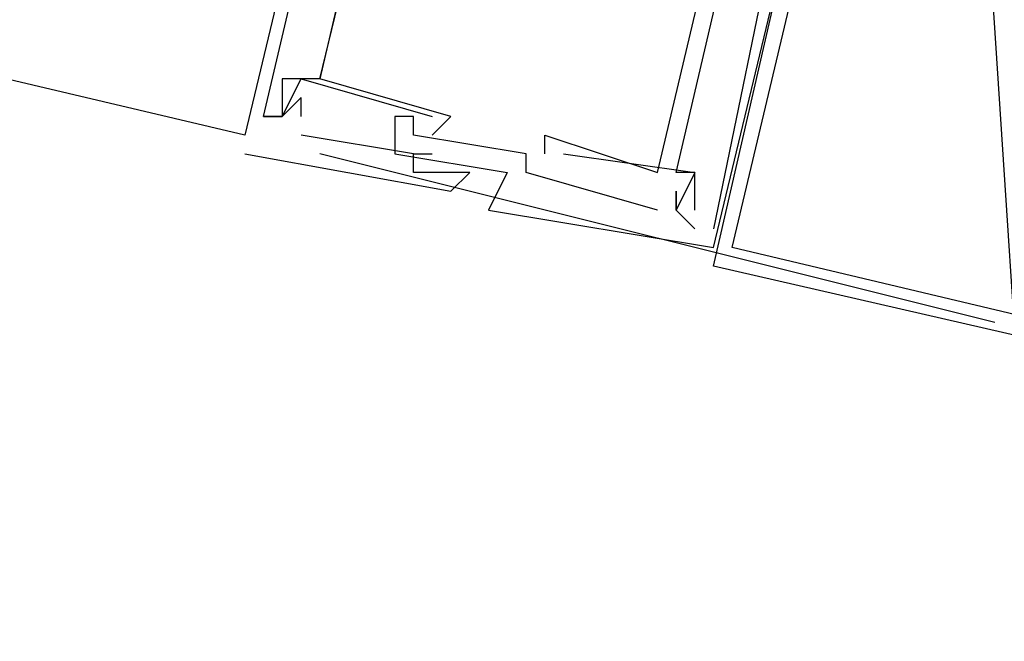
# Model space of a CAD drawing. Header units: feet. Extents: x -79 to 198, y -22 to 181.
# Tile 36 of 164: x 122.067 to 122.767, y 52.591 to 53.033. Entities that reach past the tile are written whole.
import ezdxf

# ---------------------------------------------------------------- set-up
doc = ezdxf.new("R2010")
doc.units = ezdxf.units.FT
doc.layers.add('A-LINEA', color=7, linetype='CONTINUOUS')

msp = doc.modelspace()

# ---------------------------------------------------------------- linework, layer by layer
at = {"layer": 'A-LINEA'}
for p, q in [((122.2267, 52.9511), (116.24, 54.3644)), ((122.3867, 53.6178), (122.2267, 52.9511)), ((122.3867, 53.6178), (122.2267, 52.9511)), ((122.3867, 53.6178), (122.2267, 52.9511)), ((122.7333, 53.4311), (123.0933, 47.9244)), ((122.2533, 52.9911), (122.2533, 52.9911)), ((122.2533, 52.9911), (122.2533, 52.9911)), ((122.2533, 52.9911), (122.2533, 52.9911)), ((122.2667, 52.9911), (122.36, 52.9644)), ((122.2667, 52.9911), (122.2667, 52.9911)), ((122.2667, 52.9911), (122.36, 52.9644)), ((122.2667, 52.9911), (122.2667, 52.9911)), ((122.2667, 52.9911), (122.36, 52.9644)), ((122.2667, 52.9911), (122.2667, 52.9911)), ((122.28, 52.9911), (122.28, 52.9911)), ((122.28, 52.9911), (122.28, 52.9911)), ((122.28, 52.9911), (122.28, 52.9911)), ((122.28, 52.9911), (122.28, 52.9911)), ((122.28, 52.9911), (122.28, 52.9911)), ((122.28, 52.9911), (122.28, 52.9911)), ((122.2667, 52.9778), (122.2667, 52.9778)), ((122.2667, 52.9778), (122.2667, 52.9778)), ((122.2667, 52.9778), (122.2667, 52.9778)), ((122.2667, 52.9778), (122.2667, 52.9778)), ((122.2667, 52.9778), (122.2667, 52.9778)), ((122.2667, 52.9778), (122.2667, 52.9778)), ((122.24, 52.9644), (122.24, 52.9644)), ((122.24, 52.9644), (122.24, 52.9644)), ((122.24, 52.9644), (122.24, 52.9644)), ((122.2533, 52.9644), (122.2533, 52.9644)), ((122.2533, 52.9644), (122.2533, 52.9644)), ((122.2533, 52.9644), (122.2533, 52.9644)), ((122.2533, 52.9644), (122.2533, 52.9644)), ((122.2533, 52.9644), (122.2533, 52.9644)), ((122.2533, 52.9644), (122.2533, 52.9644)), ((122.2533, 52.9644), (122.2533, 52.9644)), ((122.2533, 52.9644), (122.2533, 52.9644)), ((122.2533, 52.9644), (122.2533, 52.9644)), ((122.2667, 52.9644), (122.2667, 52.9644)), ((122.2667, 52.9644), (122.2667, 52.9644)), ((122.2667, 52.9644), (122.2667, 52.9644)), ((122.3333, 52.9644), (122.3333, 52.9644)), ((122.3333, 52.9644), (122.3333, 52.9644)), ((122.3333, 52.9644), (122.3333, 52.9644)), ((122.3467, 52.9644), (122.3467, 52.9644)), ((122.3467, 52.9644), (122.3467, 52.9644)), ((122.3467, 52.9644), (122.3467, 52.9644)), ((122.36, 52.9644), (122.36, 52.9644)), ((122.36, 52.9644), (122.36, 52.9644)), ((122.36, 52.9644), (122.36, 52.9644)), ((122.3733, 52.9644), (122.3733, 52.9644)), ((122.3733, 52.9644), (122.3733, 52.9644)), ((122.3733, 52.9644), (122.3733, 52.9644)), ((122.2267, 52.9511), (122.2267, 52.9511)), ((122.2267, 52.9511), (122.2267, 52.9511)), ((122.2267, 52.9511), (122.2267, 52.9511)), ((122.3467, 52.9378), (122.2667, 52.9511)), ((122.2667, 52.9511), (122.2667, 52.9511)), ((122.3467, 52.9378), (122.2667, 52.9511)), ((122.2667, 52.9511), (122.2667, 52.9511)), ((122.3467, 52.9378), (122.2667, 52.9511)), ((122.2667, 52.9511), (122.2667, 52.9511)), ((122.3467, 52.9511), (122.3467, 52.9511)), ((122.3467, 52.9511), (122.3467, 52.9511)), ((122.3467, 52.9511), (122.3467, 52.9511)), ((122.36, 52.9511), (122.36, 52.9511)), ((122.36, 52.9511), (122.36, 52.9511)), ((122.36, 52.9511), (122.36, 52.9511)), ((122.44, 52.9511), (122.44, 52.9511)), ((122.44, 52.9511), (122.44, 52.9511)), ((122.44, 52.9511), (122.44, 52.9511)), ((122.2267, 52.9378), (122.2267, 52.9378)), ((122.2267, 52.9378), (122.2267, 52.9378)), ((122.2267, 52.9378), (122.2267, 52.9378)), ((122.76, 52.8178), (122.28, 52.9378)), ((122.3333, 52.9378), (122.3333, 52.9378)), ((122.3333, 52.9378), (122.3333, 52.9378)), ((122.3333, 52.9378), (122.3333, 52.9378)), ((122.3467, 52.9378), (122.3467, 52.9378)), ((122.3467, 52.9378), (122.3467, 52.9378)), ((122.3467, 52.9378), (122.3467, 52.9378)), ((122.3467, 52.9378), (122.3467, 52.9378)), ((122.3467, 52.9378), (122.3467, 52.9378)), ((122.3467, 52.9378), (122.3467, 52.9378)), ((122.36, 52.9378), (122.36, 52.9378)), ((122.36, 52.9378), (122.36, 52.9378)), ((122.36, 52.9378), (122.36, 52.9378)), ((122.4267, 52.9378), (122.4267, 52.9378)), ((122.4267, 52.9378), (122.4267, 52.9378)), ((122.4267, 52.9378), (122.4267, 52.9378)), ((122.44, 52.9378), (122.44, 52.9378)), ((122.44, 52.9378), (122.44, 52.9378)), ((122.44, 52.9378), (122.44, 52.9378)), ((122.4533, 52.9378), (122.4533, 52.9378)), ((122.4533, 52.9378), (122.4533, 52.9378)), ((122.4533, 52.9378), (122.4533, 52.9378)), ((122.3467, 52.9244), (122.3467, 52.9244)), ((122.3467, 52.9244), (122.3467, 52.9244)), ((122.3467, 52.9244), (122.3467, 52.9244)), ((122.3733, 52.9244), (122.3733, 52.9244)), ((122.3733, 52.9244), (122.3733, 52.9244)), ((122.3733, 52.9244), (122.3733, 52.9244)), ((122.3867, 52.9244), (122.3867, 52.9244)), ((122.3867, 52.9244), (122.3867, 52.9244)), ((122.3867, 52.9244), (122.3867, 52.9244)), ((122.4133, 52.9244), (122.4133, 52.9244)), ((122.4133, 52.9244), (122.4133, 52.9244)), ((122.4133, 52.9244), (122.4133, 52.9244)), ((122.4267, 52.9244), (122.4267, 52.9244)), ((122.4267, 52.9244), (122.4267, 52.9244)), ((122.4267, 52.9244), (122.4267, 52.9244)), ((122.52, 52.9244), (122.52, 52.9244)), ((122.52, 52.9244), (122.52, 52.9244)), ((122.52, 52.9244), (122.52, 52.9244)), ((122.5333, 52.9244), (122.5333, 52.9244)), ((122.5333, 52.9244), (122.5333, 52.9244)), ((122.5333, 52.9244), (122.5333, 52.9244)), ((122.5467, 52.9244), (122.5467, 52.9244)), ((122.5467, 52.9244), (122.5467, 52.9244)), ((122.5467, 52.9244), (122.5467, 52.9244)), ((122.5467, 52.9244), (122.5467, 52.9244)), ((122.5467, 52.9244), (122.5467, 52.9244)), ((122.5467, 52.9244), (122.5467, 52.9244)), ((122.3733, 52.9111), (122.3733, 52.9111)), ((122.3733, 52.9111), (122.3733, 52.9111)), ((122.3733, 52.9111), (122.3733, 52.9111)), ((122.5333, 52.9111), (122.5333, 52.9111)), ((122.5333, 52.9111), (122.5333, 52.9111)), ((122.5333, 52.9111), (122.5333, 52.9111)), ((122.4, 52.8978), (122.4, 52.8978)), ((122.4, 52.8978), (122.4, 52.8978)), ((122.4, 52.8978), (122.4, 52.8978)), ((122.52, 52.8978), (122.52, 52.8978)), ((122.52, 52.8978), (122.52, 52.8978)), ((122.52, 52.8978), (122.52, 52.8978)), ((122.5333, 52.8978), (122.5333, 52.8978)), ((122.5333, 52.8978), (122.5333, 52.8978)), ((122.5333, 52.8978), (122.5333, 52.8978)), ((122.5333, 52.8978), (122.5333, 52.8978)), ((122.5333, 52.8978), (122.5333, 52.8978)), ((122.5333, 52.8978), (122.5333, 52.8978)), ((122.5333, 52.8978), (122.5333, 52.8978)), ((122.5333, 52.8978), (122.5333, 52.8978)), ((122.5333, 52.8978), (122.5333, 52.8978)), ((122.5467, 52.8978), (122.5467, 52.8978)), ((122.5467, 52.8978), (122.5467, 52.8978)), ((122.5467, 52.8978), (122.5467, 52.8978)), ((122.5467, 52.8844), (122.5467, 52.8844)), ((122.5467, 52.8844), (122.5467, 52.8844)), ((122.5467, 52.8844), (122.5467, 52.8844)), ((122.5467, 52.8844), (122.5467, 52.8844)), ((122.5467, 52.8844), (122.5467, 52.8844)), ((122.5467, 52.8844), (122.5467, 52.8844)), ((122.56, 52.8844), (122.56, 52.8844)), ((122.56, 52.8844), (122.56, 52.8844)), ((122.56, 52.8844), (122.56, 52.8844)), ((122.56, 52.8711), (122.56, 52.8711)), ((122.56, 52.8711), (122.56, 52.8711)), ((122.56, 52.8711), (122.56, 52.8711))]:
    msp.add_line(p, q, dxfattribs=at)
for points in [[(122.7467, 53.6711), (123.56, 53.4844), (123.3733, 52.6711), (122.56, 52.8578), (122.7467, 53.6711)], [(122.76, 53.6578), (123.5467, 53.4711), (123.36, 52.6844), (122.5733, 52.8711), (122.76, 53.6578)], [(122.52, 52.8978), (122.4267, 52.9244), (122.4267, 52.9378), (122.3467, 52.9511), (122.3467, 52.9644), (122.3333, 52.9644), (122.3333, 52.9378), (122.4133, 52.9244), (122.4, 52.8978), (122.56, 52.8711), (122.72, 53.5378)], [(122.52, 52.8978), (122.4267, 52.9244), (122.4267, 52.9378), (122.3467, 52.9511), (122.3467, 52.9644), (122.3333, 52.9644), (122.3333, 52.9378), (122.4133, 52.9244), (122.4, 52.8978), (122.56, 52.8711), (122.72, 53.5378)], [(122.52, 52.8978), (122.4267, 52.9244), (122.4267, 52.9378), (122.3467, 52.9511), (122.3467, 52.9644), (122.3333, 52.9644), (122.3333, 52.9378), (122.4133, 52.9244), (122.4, 52.8978), (122.56, 52.8711), (122.72, 53.5378)], [(122.24, 52.9644), (122.3467, 53.4178), (122.36, 53.4044), (122.3733, 53.4044), (122.3733, 53.4178), (122.3467, 53.4178), (122.3733, 53.4978)], [(122.24, 52.9644), (122.3467, 53.4178), (122.36, 53.4044), (122.3733, 53.4044), (122.3733, 53.4178), (122.3467, 53.4178), (122.3733, 53.4978)], [(122.24, 52.9644), (122.3467, 53.4178), (122.36, 53.4044), (122.3733, 53.4044), (122.3733, 53.4178), (122.3467, 53.4178), (122.3733, 53.4978)], [(122.36, 52.9511), (122.3733, 52.9644), (122.28, 52.9911), (122.4, 53.4844), (122.4933, 53.4578)], [(122.36, 52.9511), (122.3733, 52.9644), (122.28, 52.9911), (122.4, 53.4844), (122.4933, 53.4578)], [(122.36, 52.9511), (122.3733, 52.9644), (122.28, 52.9911), (122.4, 53.4844), (122.4933, 53.4578)], [(122.44, 52.9378), (122.44, 52.9511), (122.52, 52.9244), (122.64, 53.4311), (122.56, 53.4444), (122.56, 53.4444)], [(122.44, 52.9378), (122.44, 52.9511), (122.52, 52.9244), (122.64, 53.4311), (122.56, 53.4444), (122.56, 53.4444)], [(122.44, 52.9378), (122.44, 52.9511), (122.52, 52.9244), (122.64, 53.4311), (122.56, 53.4444), (122.56, 53.4444)], [(122.3733, 53.3911), (122.36, 53.4044), (122.36, 53.3911), (122.3733, 53.3911), (122.28, 52.9911), (122.2533, 52.9911), (122.2533, 52.9644), (122.24, 52.9644), (122.2533, 52.9644), (122.2667, 52.9911)], [(122.3733, 53.3911), (122.36, 53.4044), (122.36, 53.3911), (122.3733, 53.3911), (122.28, 52.9911), (122.2533, 52.9911), (122.2533, 52.9644), (122.24, 52.9644), (122.2533, 52.9644), (122.2667, 52.9911)], [(122.3733, 53.3911), (122.36, 53.4044), (122.36, 53.3911), (122.3733, 53.3911), (122.28, 52.9911), (122.2533, 52.9911), (122.2533, 52.9644), (122.24, 52.9644), (122.2533, 52.9644), (122.2667, 52.9911)], [(122.6533, 53.3511), (122.64, 53.3511), (122.6267, 53.3378), (122.64, 53.3378), (122.6533, 53.3378), (122.56, 52.8844)], [(122.6533, 53.3511), (122.64, 53.3511), (122.6267, 53.3378), (122.64, 53.3378), (122.6533, 53.3378), (122.56, 52.8844)], [(122.6533, 53.3511), (122.64, 53.3511), (122.6267, 53.3378), (122.64, 53.3378), (122.6533, 53.3378), (122.56, 52.8844)], [(122.5467, 52.8978), (122.5467, 52.9244), (122.5333, 52.9244), (122.6267, 53.3244)], [(122.5467, 52.8978), (122.5467, 52.9244), (122.5333, 52.9244), (122.6267, 53.3244)], [(122.5467, 52.8978), (122.5467, 52.9244), (122.5333, 52.9244), (122.6267, 53.3244)], [(122.2667, 52.9644), (122.2667, 52.9778), (122.2533, 52.9644), (122.24, 52.9644)], [(122.2667, 52.9644), (122.2667, 52.9778), (122.2533, 52.9644), (122.24, 52.9644)], [(122.2667, 52.9644), (122.2667, 52.9778), (122.2533, 52.9644), (122.24, 52.9644)], [(122.2267, 52.9378), (122.3733, 52.9111), (122.3867, 52.9244), (122.3733, 52.9244), (122.3467, 52.9244), (122.3467, 52.9378), (122.36, 52.9378)], [(122.2267, 52.9378), (122.3733, 52.9111), (122.3867, 52.9244), (122.3733, 52.9244), (122.3467, 52.9244), (122.3467, 52.9378), (122.36, 52.9378)], [(122.2267, 52.9378), (122.3733, 52.9111), (122.3867, 52.9244), (122.3733, 52.9244), (122.3467, 52.9244), (122.3467, 52.9378), (122.36, 52.9378)], [(122.4533, 52.9378), (122.5467, 52.9244), (122.5333, 52.8978), (122.5467, 52.8844)], [(122.4533, 52.9378), (122.5467, 52.9244), (122.5333, 52.8978), (122.5467, 52.8844)], [(122.4533, 52.9378), (122.5467, 52.9244), (122.5333, 52.8978), (122.5467, 52.8844)], [(122.5467, 52.8844), (122.5333, 52.8978), (122.5333, 52.9111), (122.5333, 52.8978)], [(122.5467, 52.8844), (122.5333, 52.8978), (122.5333, 52.9111), (122.5333, 52.8978)], [(122.5467, 52.8844), (122.5333, 52.8978), (122.5333, 52.9111), (122.5333, 52.8978)]]:
    msp.add_lwpolyline(points, dxfattribs=at)

doc.saveas('drawing.dxf')
